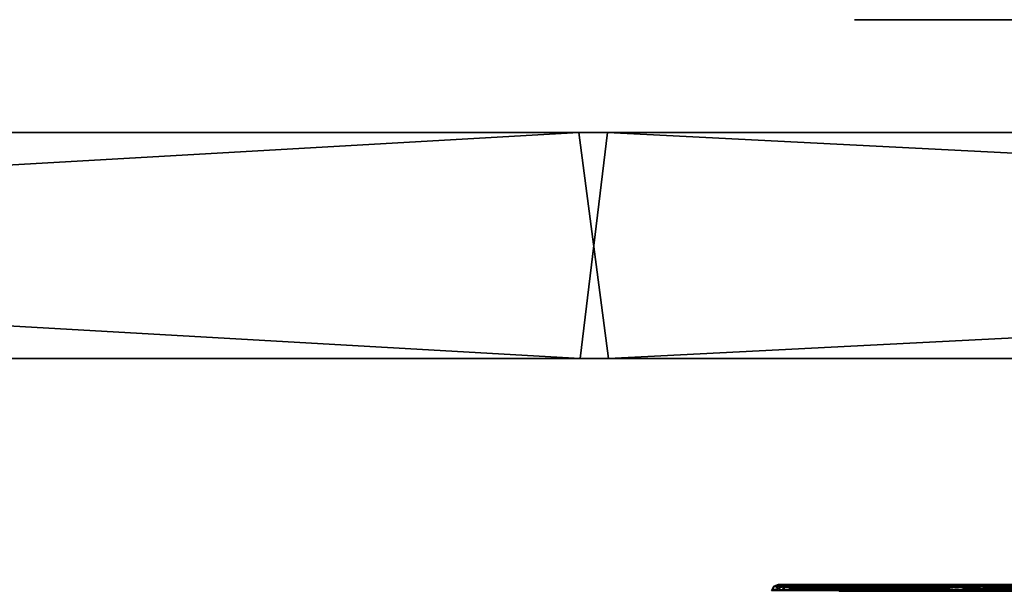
# Model space of a CAD drawing. Header units: millimetres. Extents: x -150 to 150, y -85 to 1149.
# Tile 211 of 256: x -89.39 to -85.04, y 1014.37 to 1016.9. Entities that reach past the tile are written whole.
import ezdxf

# ---------------------------------------------------------------- set-up
doc = ezdxf.new("R2010")
doc.units = ezdxf.units.MM
doc.header["$LTSCALE"] = 21.359881
for name, color, linetype in [('4782', 7, 'CONTINUOUS'), ('4783', 7, 'CONTINUOUS'), ('4784', 7, 'CONTINUOUS'), ('4785', 7, 'CONTINUOUS'), ('4786', 7, 'CONTINUOUS'), ('4787', 7, 'CONTINUOUS'), ('4788', 7, 'CONTINUOUS'), ('4789', 7, 'CONTINUOUS'), ('4823', 7, 'CONTINUOUS'), ('4824', 7, 'CONTINUOUS'), ('4825', 7, 'CONTINUOUS'), ('4826', 7, 'CONTINUOUS'), ('4827', 7, 'CONTINUOUS'), ('4828', 7, 'CONTINUOUS'), ('4829', 7, 'CONTINUOUS'), ('4830', 7, 'CONTINUOUS'), ('6303', 7, 'CONTINUOUS'), ('6304', 7, 'CONTINUOUS'), ('6344', 7, 'CONTINUOUS'), ('6345', 7, 'CONTINUOUS'), ('8993', 7, 'CONTINUOUS'), ('9017', 7, 'CONTINUOUS'), ('9018', 7, 'CONTINUOUS'), ('9019', 7, 'CONTINUOUS')]:
    doc.layers.add(name, color=color, linetype=linetype)

msp = doc.modelspace()

# ---------------------------------------------------------------- linework, layer by layer
at = {"layer": '4782', "linetype": 'CONTINUOUS'}
for points in [[(-85.7773, 1014.3912, 228.5138), (-85.7457, 1014.3912, 228.9053), (-85.7687, 1014.37, 228.5154), (-85.7773, 1014.3912, 228.5138)], [(-85.6089, 1014.3912, 228.159), (-85.7773, 1014.3912, 228.5138), (-85.6022, 1014.37, 228.1647), (-85.6089, 1014.3912, 228.159)], [(-85.6022, 1014.37, 228.1647), (-85.7773, 1014.3912, 228.5138), (-85.7687, 1014.37, 228.5154), (-85.6022, 1014.37, 228.1647)], [(-85.7687, 1014.37, 228.5154), (-85.7457, 1014.3912, 228.9053), (-85.7374, 1014.37, 228.9024), (-85.7687, 1014.37, 228.5154)], [(-85.7457, 1014.3912, 228.9053), (-85.5225, 1014.3912, 229.2286), (-85.7374, 1014.37, 228.9024), (-85.7457, 1014.3912, 228.9053)], [(-85.5225, 1014.3912, 229.2286), (-85.5183, 1014.3815, 229.2236), (-85.7374, 1014.37, 228.9024), (-85.5225, 1014.3912, 229.2286)], [(-85.2857, 1014.3912, 227.9358), (-85.6089, 1014.3912, 228.159), (-85.2827, 1014.37, 227.9441), (-85.2857, 1014.3912, 227.9358)], [(-85.2827, 1014.37, 227.9441), (-85.6089, 1014.3912, 228.159), (-85.6022, 1014.37, 228.1647), (-85.2827, 1014.37, 227.9441)], [(-84.8942, 1014.3912, 227.9042), (-85.2857, 1014.3912, 227.9358), (-84.8958, 1014.37, 227.9129), (-84.8942, 1014.3912, 227.9042)], [(-84.8958, 1014.37, 227.9129), (-85.2857, 1014.3912, 227.9358), (-85.2827, 1014.37, 227.9441), (-84.8958, 1014.37, 227.9129)], [(-85.5183, 1014.3815, 229.2236), (-85.5169, 1014.37, 229.2219), (-85.7374, 1014.37, 228.9024), (-85.5183, 1014.3815, 229.2236)]]:
    msp.add_3dface(points, dxfattribs=at)
at = {"layer": '4783', "linetype": 'CONTINUOUS'}
for points in [[(-85.7657, 1014.4, 228.9123), (-85.7773, 1014.3912, 228.5138), (-85.7984, 1014.4, 228.5114), (-85.7657, 1014.4, 228.9123)], [(-85.7984, 1014.4, 228.5114), (-85.7773, 1014.3912, 228.5138), (-85.6259, 1014.4, 228.1462), (-85.7984, 1014.4, 228.5114)], [(-85.7457, 1014.3912, 228.9053), (-85.7773, 1014.3912, 228.5138), (-85.7657, 1014.4, 228.9123), (-85.7457, 1014.3912, 228.9053)], [(-85.7773, 1014.3912, 228.5138), (-85.6089, 1014.3912, 228.159), (-85.6259, 1014.4, 228.1462), (-85.7773, 1014.3912, 228.5138)], [(-85.5363, 1014.4, 229.2447), (-85.7457, 1014.3912, 228.9053), (-85.7657, 1014.4, 228.9123), (-85.5363, 1014.4, 229.2447)], [(-85.7457, 1014.3912, 228.9053), (-85.5363, 1014.4, 229.2447), (-85.5289, 1014.3977, 229.236), (-85.7457, 1014.3912, 228.9053)], [(-85.5225, 1014.3912, 229.2286), (-85.7457, 1014.3912, 228.9053), (-85.5289, 1014.3977, 229.236), (-85.5225, 1014.3912, 229.2286)], [(-85.6259, 1014.4, 228.1462), (-85.6089, 1014.3912, 228.159), (-85.2948, 1014.4, 227.9165), (-85.6259, 1014.4, 228.1462)], [(-85.6089, 1014.3912, 228.159), (-85.2857, 1014.3912, 227.9358), (-85.2948, 1014.4, 227.9165), (-85.6089, 1014.3912, 228.159)], [(-85.2948, 1014.4, 227.9165), (-85.2857, 1014.3912, 227.9358), (-84.8928, 1014.4, 227.8829), (-85.2948, 1014.4, 227.9165)], [(-85.2857, 1014.3912, 227.9358), (-84.8942, 1014.3912, 227.9042), (-84.8928, 1014.4, 227.8829), (-85.2857, 1014.3912, 227.9358)]]:
    msp.add_3dface(points, dxfattribs=at)
at = {"layer": '4784', "linetype": 'CONTINUOUS'}
for points in [[(-85.5183, 1014.3815, 229.2236), (-85.5225, 1014.3912, 229.2286), (-85.1677, 1014.3912, 229.3969), (-85.5183, 1014.3815, 229.2236)], [(-85.5169, 1014.37, 229.2219), (-85.5183, 1014.3815, 229.2236), (-85.1677, 1014.3912, 229.3969), (-85.5169, 1014.37, 229.2219)], [(-85.5169, 1014.37, 229.2219), (-85.1677, 1014.3912, 229.3969), (-85.1661, 1014.37, 229.3883), (-85.5169, 1014.37, 229.2219)], [(-85.1677, 1014.3912, 229.3969), (-84.7762, 1014.3912, 229.3653), (-85.1661, 1014.37, 229.3883), (-85.1677, 1014.3912, 229.3969)], [(-85.1661, 1014.37, 229.3883), (-84.7762, 1014.3912, 229.3653), (-84.7791, 1014.37, 229.357), (-85.1661, 1014.37, 229.3883)]]:
    msp.add_3dface(points, dxfattribs=at)
at = {"layer": '4785', "linetype": 'CONTINUOUS'}
for points in [[(-85.5289, 1014.3977, 229.236), (-85.5363, 1014.4, 229.2447), (-85.3643, 1014.4, 229.3557), (-85.5289, 1014.3977, 229.236)], [(-85.5225, 1014.3912, 229.2286), (-85.5289, 1014.3977, 229.236), (-85.3643, 1014.4, 229.3557), (-85.5225, 1014.3912, 229.2286)], [(-85.1677, 1014.3912, 229.3969), (-85.5225, 1014.3912, 229.2286), (-85.3643, 1014.4, 229.3557), (-85.1677, 1014.3912, 229.3969)], [(-85.1691, 1014.4, 229.4182), (-85.1677, 1014.3912, 229.3969), (-85.3643, 1014.4, 229.3557), (-85.1691, 1014.4, 229.4182)], [(-84.7762, 1014.3912, 229.3653), (-85.1677, 1014.3912, 229.3969), (-85.1691, 1014.4, 229.4182), (-84.7762, 1014.3912, 229.3653)], [(-84.7671, 1014.4, 229.3846), (-84.7762, 1014.3912, 229.3653), (-85.1691, 1014.4, 229.4182), (-84.7671, 1014.4, 229.3846)]]:
    msp.add_3dface(points, dxfattribs=at)
at = {"layer": '4786', "linetype": 'CONTINUOUS'}
for points in [[(-86.0569, 1014.3923, 228.4626), (-85.8255, 1014.3923, 227.9748), (-86.0666, 1014.3733, 228.4608), (-86.0569, 1014.3923, 228.4626)], [(-86.0666, 1014.3733, 228.4608), (-85.8255, 1014.3923, 227.9748), (-85.833, 1014.3733, 227.9684), (-86.0666, 1014.3733, 228.4608)], [(-86.0227, 1014.3733, 229.0041), (-86.0569, 1014.3923, 228.4626), (-86.0666, 1014.3733, 228.4608), (-86.0227, 1014.3733, 229.0041)], [(-86.0135, 1014.3923, 229.0008), (-86.0569, 1014.3923, 228.4626), (-86.0227, 1014.3733, 229.0041), (-86.0135, 1014.3923, 229.0008)], [(-85.7131, 1014.3733, 229.4526), (-86.0135, 1014.3923, 229.0008), (-86.0227, 1014.3733, 229.0041), (-85.7131, 1014.3733, 229.4526)], [(-85.7067, 1014.3923, 229.4451), (-86.0135, 1014.3923, 229.0008), (-85.7111, 1014.3837, 229.4502), (-85.7067, 1014.3923, 229.4451)], [(-85.7111, 1014.3837, 229.4502), (-86.0135, 1014.3923, 229.0008), (-85.7131, 1014.3733, 229.4526), (-85.7111, 1014.3837, 229.4502)], [(-85.8255, 1014.3923, 227.9748), (-85.3811, 1014.3923, 227.668), (-85.833, 1014.3733, 227.9684), (-85.8255, 1014.3923, 227.9748)], [(-85.833, 1014.3733, 227.9684), (-85.3811, 1014.3923, 227.668), (-85.3844, 1014.3733, 227.6588), (-85.833, 1014.3733, 227.9684)], [(-85.3811, 1014.3923, 227.668), (-84.8429, 1014.3923, 227.6246), (-85.3844, 1014.3733, 227.6588), (-85.3811, 1014.3923, 227.668)], [(-85.3844, 1014.3733, 227.6588), (-84.8429, 1014.3923, 227.6246), (-84.8412, 1014.3733, 227.6149), (-85.3844, 1014.3733, 227.6588)]]:
    msp.add_3dface(points, dxfattribs=at)
at = {"layer": '4787', "linetype": 'CONTINUOUS'}
for points in [[(-85.8255, 1014.3923, 227.9748), (-86.0569, 1014.3923, 228.4626), (-86.0368, 1014.4, 228.4635), (-85.8255, 1014.3923, 227.9748)], [(-86.0569, 1014.3923, 228.4626), (-86.0135, 1014.3923, 229.0008), (-85.9957, 1014.4, 228.9909), (-86.0569, 1014.3923, 228.4626)], [(-86.0368, 1014.4, 228.4635), (-86.0569, 1014.3923, 228.4626), (-85.9957, 1014.4, 228.9909), (-86.0368, 1014.4, 228.4635)], [(-85.8097, 1014.4, 227.9872), (-85.8255, 1014.3923, 227.9748), (-86.0368, 1014.4, 228.4635), (-85.8097, 1014.4, 227.9872)], [(-86.0135, 1014.3923, 229.0008), (-85.7067, 1014.3923, 229.4451), (-85.8738, 1014.4, 229.2305), (-86.0135, 1014.3923, 229.0008)], [(-85.9957, 1014.4, 228.9909), (-86.0135, 1014.3923, 229.0008), (-85.8738, 1014.4, 229.2305), (-85.9957, 1014.4, 228.9909)], [(-85.8738, 1014.4, 229.2305), (-85.7067, 1014.3923, 229.4451), (-85.7007, 1014.398, 229.438), (-85.8738, 1014.4, 229.2305)], [(-85.6938, 1014.4, 229.4299), (-85.8738, 1014.4, 229.2305), (-85.7007, 1014.398, 229.438), (-85.6938, 1014.4, 229.4299)], [(-85.3811, 1014.3923, 227.668), (-85.8255, 1014.3923, 227.9748), (-85.8097, 1014.4, 227.9872), (-85.3811, 1014.3923, 227.668)], [(-85.3742, 1014.4, 227.6868), (-85.3811, 1014.3923, 227.668), (-85.8097, 1014.4, 227.9872), (-85.3742, 1014.4, 227.6868)], [(-84.8429, 1014.3923, 227.6246), (-85.3811, 1014.3923, 227.668), (-84.8472, 1014.4, 227.6441), (-84.8429, 1014.3923, 227.6246)], [(-84.8472, 1014.4, 227.6441), (-85.3811, 1014.3923, 227.668), (-85.3742, 1014.4, 227.6868), (-84.8472, 1014.4, 227.6441)]]:
    msp.add_3dface(points, dxfattribs=at)
at = {"layer": '4788', "linetype": 'CONTINUOUS'}
for points in [[(-85.7067, 1014.3923, 229.4451), (-85.7111, 1014.3837, 229.4502), (-85.2207, 1014.3733, 229.6862), (-85.7067, 1014.3923, 229.4451)], [(-85.2189, 1014.3923, 229.6766), (-85.7067, 1014.3923, 229.4451), (-85.2207, 1014.3733, 229.6862), (-85.2189, 1014.3923, 229.6766)], [(-84.6774, 1014.3733, 229.6424), (-85.2189, 1014.3923, 229.6766), (-85.2207, 1014.3733, 229.6862), (-84.6774, 1014.3733, 229.6424)], [(-84.6807, 1014.3923, 229.6331), (-85.2189, 1014.3923, 229.6766), (-84.6774, 1014.3733, 229.6424), (-84.6807, 1014.3923, 229.6331)], [(-85.7111, 1014.3837, 229.4502), (-85.7131, 1014.3733, 229.4526), (-85.2207, 1014.3733, 229.6862), (-85.7111, 1014.3837, 229.4502)]]:
    msp.add_3dface(points, dxfattribs=at)
at = {"layer": '4789', "linetype": 'CONTINUOUS'}
for points in [[(-85.7007, 1014.398, 229.438), (-85.7067, 1014.3923, 229.4451), (-85.2189, 1014.3923, 229.6766), (-85.7007, 1014.398, 229.438)], [(-85.6938, 1014.4, 229.4299), (-85.7007, 1014.398, 229.438), (-85.2189, 1014.3923, 229.6766), (-85.6938, 1014.4, 229.4299)], [(-85.6938, 1014.4, 229.4299), (-85.2189, 1014.3923, 229.6766), (-85.2147, 1014.4, 229.657), (-85.6938, 1014.4, 229.4299)], [(-85.2189, 1014.3923, 229.6766), (-84.6807, 1014.3923, 229.6331), (-85.2147, 1014.4, 229.657), (-85.2189, 1014.3923, 229.6766)], [(-85.2147, 1014.4, 229.657), (-84.6807, 1014.3923, 229.6331), (-84.6877, 1014.4, 229.6143), (-85.2147, 1014.4, 229.657)]]:
    msp.add_3dface(points, dxfattribs=at)
at = {"layer": '4823', "linetype": 'CONTINUOUS'}
for points in [[(-85.7791, 1014.3912, 371.4762), (-85.6154, 1014.3912, 371.8333), (-85.7704, 1014.37, 371.4747), (-85.7791, 1014.3912, 371.4762)], [(-85.7422, 1014.3912, 371.0851), (-85.7791, 1014.3912, 371.4762), (-85.734, 1014.37, 371.0882), (-85.7422, 1014.3912, 371.0851)], [(-85.734, 1014.37, 371.0882), (-85.7791, 1014.3912, 371.4762), (-85.7704, 1014.37, 371.4747), (-85.734, 1014.37, 371.0882)], [(-85.7704, 1014.37, 371.4747), (-85.6154, 1014.3912, 371.8333), (-85.6087, 1014.37, 371.8277), (-85.7704, 1014.37, 371.4747)], [(-85.5148, 1014.3912, 370.7649), (-85.7422, 1014.3912, 371.0851), (-85.5106, 1014.3815, 370.7699), (-85.5148, 1014.3912, 370.7649)], [(-85.5106, 1014.3815, 370.7699), (-85.7422, 1014.3912, 371.0851), (-85.5092, 1014.37, 370.7717), (-85.5106, 1014.3815, 370.7699)], [(-85.5092, 1014.37, 370.7717), (-85.7422, 1014.3912, 371.0851), (-85.734, 1014.37, 371.0882), (-85.5092, 1014.37, 370.7717)], [(-85.6154, 1014.3912, 371.8333), (-85.2952, 1014.3912, 372.0607), (-85.6087, 1014.37, 371.8277), (-85.6154, 1014.3912, 371.8333)], [(-85.6087, 1014.37, 371.8277), (-85.2952, 1014.3912, 372.0607), (-85.2922, 1014.37, 372.0525), (-85.6087, 1014.37, 371.8277)], [(-85.2952, 1014.3912, 372.0607), (-84.9042, 1014.3912, 372.0975), (-85.2922, 1014.37, 372.0525), (-85.2952, 1014.3912, 372.0607)], [(-85.2922, 1014.37, 372.0525), (-84.9042, 1014.3912, 372.0975), (-84.9056, 1014.37, 372.0889), (-85.2922, 1014.37, 372.0525)]]:
    msp.add_3dface(points, dxfattribs=at)
at = {"layer": '4824', "linetype": 'CONTINUOUS'}
for points in [[(-85.6154, 1014.3912, 371.8333), (-85.7791, 1014.3912, 371.4762), (-85.7996, 1014.4, 371.4818), (-85.6154, 1014.3912, 371.8333)], [(-85.6309, 1014.4, 371.8478), (-85.6154, 1014.3912, 371.8333), (-85.7996, 1014.4, 371.4818), (-85.6309, 1014.4, 371.8478)], [(-85.7996, 1014.4, 371.4818), (-85.7791, 1014.3912, 371.4762), (-85.7629, 1014.4, 371.0801), (-85.7996, 1014.4, 371.4818)], [(-85.7791, 1014.3912, 371.4762), (-85.7422, 1014.3912, 371.0851), (-85.7629, 1014.4, 371.0801), (-85.7791, 1014.3912, 371.4762)], [(-85.7629, 1014.4, 371.0801), (-85.7422, 1014.3912, 371.0851), (-85.6675, 1014.4, 370.8986), (-85.7629, 1014.4, 371.0801)], [(-85.7422, 1014.3912, 371.0851), (-85.5148, 1014.3912, 370.7649), (-85.6675, 1014.4, 370.8986), (-85.7422, 1014.3912, 371.0851)], [(-85.6675, 1014.4, 370.8986), (-85.5148, 1014.3912, 370.7649), (-85.521, 1014.3977, 370.7574), (-85.6675, 1014.4, 370.8986)], [(-85.5283, 1014.4, 370.7486), (-85.6675, 1014.4, 370.8986), (-85.521, 1014.3977, 370.7574), (-85.5283, 1014.4, 370.7486)], [(-85.2952, 1014.3912, 372.0607), (-85.6154, 1014.3912, 371.8333), (-85.6309, 1014.4, 371.8478), (-85.2952, 1014.3912, 372.0607)], [(-85.3013, 1014.4, 372.0811), (-85.2952, 1014.3912, 372.0607), (-85.6309, 1014.4, 371.8478), (-85.3013, 1014.4, 372.0811)], [(-84.9008, 1014.4, 372.1185), (-85.2952, 1014.3912, 372.0607), (-85.3013, 1014.4, 372.0811), (-84.9008, 1014.4, 372.1185)], [(-84.9042, 1014.3912, 372.0975), (-85.2952, 1014.3912, 372.0607), (-84.9008, 1014.4, 372.1185), (-84.9042, 1014.3912, 372.0975)]]:
    msp.add_3dface(points, dxfattribs=at)
at = {"layer": '4825', "linetype": 'CONTINUOUS'}
for points in [[(-85.5148, 1014.3912, 370.7649), (-85.5106, 1014.3815, 370.7699), (-85.1562, 1014.37, 370.61), (-85.5148, 1014.3912, 370.7649)], [(-85.1577, 1014.3912, 370.6013), (-85.5148, 1014.3912, 370.7649), (-85.1562, 1014.37, 370.61), (-85.1577, 1014.3912, 370.6013)], [(-84.7667, 1014.3912, 370.6381), (-85.1577, 1014.3912, 370.6013), (-84.7697, 1014.37, 370.6464), (-84.7667, 1014.3912, 370.6381)], [(-84.7697, 1014.37, 370.6464), (-85.1577, 1014.3912, 370.6013), (-85.1562, 1014.37, 370.61), (-84.7697, 1014.37, 370.6464)], [(-85.5106, 1014.3815, 370.7699), (-85.5092, 1014.37, 370.7717), (-85.1562, 1014.37, 370.61), (-85.5106, 1014.3815, 370.7699)]]:
    msp.add_3dface(points, dxfattribs=at)
at = {"layer": '4826', "linetype": 'CONTINUOUS'}
for points in [[(-85.5283, 1014.4, 370.7486), (-85.521, 1014.3977, 370.7574), (-85.1577, 1014.3912, 370.6013), (-85.5283, 1014.4, 370.7486)], [(-85.5283, 1014.4, 370.7486), (-85.1577, 1014.3912, 370.6013), (-85.1611, 1014.4, 370.5804), (-85.5283, 1014.4, 370.7486)], [(-85.521, 1014.3977, 370.7574), (-85.5148, 1014.3912, 370.7649), (-85.1577, 1014.3912, 370.6013), (-85.521, 1014.3977, 370.7574)], [(-85.1577, 1014.3912, 370.6013), (-84.7667, 1014.3912, 370.6381), (-85.1611, 1014.4, 370.5804), (-85.1577, 1014.3912, 370.6013)], [(-85.1611, 1014.4, 370.5804), (-84.7667, 1014.3912, 370.6381), (-84.7606, 1014.4, 370.6178), (-85.1611, 1014.4, 370.5804)]]:
    msp.add_3dface(points, dxfattribs=at)
at = {"layer": '4827', "linetype": 'CONTINUOUS'}
for points in [[(-86.0594, 1014.3923, 371.5237), (-86.0087, 1014.3923, 370.9861), (-86.069, 1014.3733, 371.5253), (-86.0594, 1014.3923, 371.5237)], [(-86.069, 1014.3733, 371.5253), (-86.0087, 1014.3923, 370.9861), (-86.0179, 1014.3733, 370.9827), (-86.069, 1014.3733, 371.5253)], [(-85.842, 1014.3733, 372.0208), (-86.0594, 1014.3923, 371.5237), (-86.069, 1014.3733, 371.5253), (-85.842, 1014.3733, 372.0208)], [(-85.8345, 1014.3923, 372.0146), (-86.0594, 1014.3923, 371.5237), (-85.842, 1014.3733, 372.0208), (-85.8345, 1014.3923, 372.0146)], [(-85.6961, 1014.3923, 370.5459), (-85.7003, 1014.3837, 370.5408), (-86.0179, 1014.3733, 370.9827), (-85.6961, 1014.3923, 370.5459)], [(-86.0087, 1014.3923, 370.9861), (-85.6961, 1014.3923, 370.5459), (-86.0179, 1014.3733, 370.9827), (-86.0087, 1014.3923, 370.9861)], [(-85.3976, 1014.3733, 372.3364), (-85.8345, 1014.3923, 372.0146), (-85.842, 1014.3733, 372.0208), (-85.3976, 1014.3733, 372.3364)], [(-85.3942, 1014.3923, 372.3272), (-85.8345, 1014.3923, 372.0146), (-85.3976, 1014.3733, 372.3364), (-85.3942, 1014.3923, 372.3272)], [(-84.855, 1014.3733, 372.3875), (-85.3942, 1014.3923, 372.3272), (-85.3976, 1014.3733, 372.3364), (-84.855, 1014.3733, 372.3875)], [(-84.8567, 1014.3923, 372.3779), (-85.3942, 1014.3923, 372.3272), (-84.855, 1014.3733, 372.3875), (-84.8567, 1014.3923, 372.3779)], [(-85.7003, 1014.3837, 370.5408), (-85.7023, 1014.3733, 370.5384), (-86.0179, 1014.3733, 370.9827), (-85.7003, 1014.3837, 370.5408)]]:
    msp.add_3dface(points, dxfattribs=at)
at = {"layer": '4828', "linetype": 'CONTINUOUS'}
for points in [[(-86.0087, 1014.3923, 370.9861), (-86.0594, 1014.3923, 371.5237), (-85.9902, 1014.4, 370.9937), (-86.0087, 1014.3923, 370.9861)], [(-86.0594, 1014.3923, 371.5237), (-85.8345, 1014.3923, 372.0146), (-85.8195, 1014.4, 372.0012), (-86.0594, 1014.3923, 371.5237)], [(-85.9902, 1014.4, 370.9937), (-86.0594, 1014.3923, 371.5237), (-86.0397, 1014.4, 371.5201), (-85.9902, 1014.4, 370.9937)], [(-86.0397, 1014.4, 371.5201), (-86.0594, 1014.3923, 371.5237), (-85.8195, 1014.4, 372.0012), (-86.0397, 1014.4, 371.5201)], [(-85.6833, 1014.4, 370.5613), (-86.0087, 1014.3923, 370.9861), (-85.9902, 1014.4, 370.9937), (-85.6833, 1014.4, 370.5613)], [(-86.0087, 1014.3923, 370.9861), (-85.6833, 1014.4, 370.5613), (-85.6901, 1014.398, 370.5531), (-86.0087, 1014.3923, 370.9861)], [(-85.6961, 1014.3923, 370.5459), (-86.0087, 1014.3923, 370.9861), (-85.6901, 1014.398, 370.5531), (-85.6961, 1014.3923, 370.5459)], [(-85.8345, 1014.3923, 372.0146), (-85.3942, 1014.3923, 372.3272), (-85.3898, 1014.4, 372.3075), (-85.8345, 1014.3923, 372.0146)], [(-85.8195, 1014.4, 372.0012), (-85.8345, 1014.3923, 372.0146), (-85.3898, 1014.4, 372.3075), (-85.8195, 1014.4, 372.0012)], [(-85.3942, 1014.3923, 372.3272), (-84.8567, 1014.3923, 372.3779), (-84.8633, 1014.4, 372.3587), (-85.3942, 1014.3923, 372.3272)], [(-85.3898, 1014.4, 372.3075), (-85.3942, 1014.3923, 372.3272), (-84.8633, 1014.4, 372.3587), (-85.3898, 1014.4, 372.3075)]]:
    msp.add_3dface(points, dxfattribs=at)
at = {"layer": '4829', "linetype": 'CONTINUOUS'}
for points in [[(-85.7023, 1014.3733, 370.5384), (-85.7003, 1014.3837, 370.5408), (-85.2052, 1014.3923, 370.321), (-85.7023, 1014.3733, 370.5384)], [(-85.7023, 1014.3733, 370.5384), (-85.2052, 1014.3923, 370.321), (-85.2068, 1014.3733, 370.3113), (-85.7023, 1014.3733, 370.5384)], [(-85.7003, 1014.3837, 370.5408), (-85.6961, 1014.3923, 370.5459), (-85.2052, 1014.3923, 370.321), (-85.7003, 1014.3837, 370.5408)], [(-85.2052, 1014.3923, 370.321), (-84.6676, 1014.3923, 370.3716), (-85.2068, 1014.3733, 370.3113), (-85.2052, 1014.3923, 370.321)], [(-85.2068, 1014.3733, 370.3113), (-84.6676, 1014.3923, 370.3716), (-84.6642, 1014.3733, 370.3625), (-85.2068, 1014.3733, 370.3113)]]:
    msp.add_3dface(points, dxfattribs=at)
at = {"layer": '4830', "linetype": 'CONTINUOUS'}
for points in [[(-85.6961, 1014.3923, 370.5459), (-85.6901, 1014.398, 370.5531), (-85.4557, 1014.4, 370.4187), (-85.6961, 1014.3923, 370.5459)], [(-85.2052, 1014.3923, 370.321), (-85.6961, 1014.3923, 370.5459), (-85.4557, 1014.4, 370.4187), (-85.2052, 1014.3923, 370.321)], [(-85.6901, 1014.398, 370.5531), (-85.6833, 1014.4, 370.5613), (-85.4557, 1014.4, 370.4187), (-85.6901, 1014.398, 370.5531)], [(-85.1985, 1014.4, 370.3402), (-85.2052, 1014.3923, 370.321), (-85.4557, 1014.4, 370.4187), (-85.1985, 1014.4, 370.3402)], [(-84.6676, 1014.3923, 370.3716), (-85.2052, 1014.3923, 370.321), (-85.1985, 1014.4, 370.3402), (-84.6676, 1014.3923, 370.3716)], [(-84.672, 1014.4, 370.3914), (-84.6676, 1014.3923, 370.3716), (-85.1985, 1014.4, 370.3402), (-84.672, 1014.4, 370.3914)]]:
    msp.add_3dface(points, dxfattribs=at)
at = {"layer": '6303', "linetype": 'CONTINUOUS'}
for points in [[(-85.0475, 1014.3923, 251.493), (-84.9043, 1014.3923, 250.9724), (-85.0573, 1014.3733, 251.493), (-85.0475, 1014.3923, 251.493)], [(-85.0573, 1014.3733, 251.493), (-84.9043, 1014.3923, 250.9724), (-84.9128, 1014.3733, 250.9675), (-85.0573, 1014.3733, 251.493)], [(-84.9198, 1014.3733, 252.0203), (-85.0475, 1014.3923, 251.493), (-85.0573, 1014.3733, 251.493), (-84.9198, 1014.3733, 252.0203)], [(-84.9113, 1014.3923, 252.0155), (-85.0475, 1014.3923, 251.493), (-84.9198, 1014.3733, 252.0203), (-84.9113, 1014.3923, 252.0155)]]:
    msp.add_3dface(points, dxfattribs=at)
at = {"layer": '6304', "linetype": 'CONTINUOUS'}
for points in [[(-84.9043, 1014.3923, 250.9724), (-85.0475, 1014.3923, 251.493), (-85.0275, 1014.4, 251.4904), (-84.9043, 1014.3923, 250.9724)], [(-85.0475, 1014.3923, 251.493), (-84.9113, 1014.3923, 252.0155), (-84.8955, 1014.4, 252.0027), (-85.0475, 1014.3923, 251.493)], [(-85.0275, 1014.4, 251.4904), (-85.0475, 1014.3923, 251.493), (-84.8955, 1014.4, 252.0027), (-85.0275, 1014.4, 251.4904)]]:
    msp.add_3dface(points, dxfattribs=at)
at = {"layer": '6344', "linetype": 'CONTINUOUS'}
for points in [[(-85.0475, 1014.3923, 348.493), (-84.9043, 1014.3923, 347.9724), (-85.0573, 1014.3733, 348.493), (-85.0475, 1014.3923, 348.493)], [(-85.0573, 1014.3733, 348.493), (-84.9043, 1014.3923, 347.9724), (-84.9128, 1014.3733, 347.9675), (-85.0573, 1014.3733, 348.493)], [(-84.9198, 1014.3733, 349.0203), (-85.0475, 1014.3923, 348.493), (-85.0573, 1014.3733, 348.493), (-84.9198, 1014.3733, 349.0203)], [(-84.9113, 1014.3923, 349.0155), (-85.0475, 1014.3923, 348.493), (-84.9198, 1014.3733, 349.0203), (-84.9113, 1014.3923, 349.0155)]]:
    msp.add_3dface(points, dxfattribs=at)
at = {"layer": '6345', "linetype": 'CONTINUOUS'}
for points in [[(-84.9043, 1014.3923, 347.9724), (-85.0475, 1014.3923, 348.493), (-84.8874, 1014.4, 347.9831), (-84.9043, 1014.3923, 347.9724)], [(-85.0475, 1014.3923, 348.493), (-84.9113, 1014.3923, 349.0155), (-84.8942, 1014.4, 349.0049), (-85.0475, 1014.3923, 348.493)], [(-84.8874, 1014.4, 347.9831), (-85.0475, 1014.3923, 348.493), (-85.0275, 1014.4, 348.4929), (-84.8874, 1014.4, 347.9831)], [(-85.0275, 1014.4, 348.4929), (-85.0475, 1014.3923, 348.493), (-84.8942, 1014.4, 349.0049), (-85.0275, 1014.4, 348.4929)]]:
    msp.add_3dface(points, dxfattribs=at)
at = {"layer": '8993', "linetype": 'CONTINUOUS'}
for points in [[(-85.703, 1016.9, 413.4627), (-85.6175, 1016.9, 414.6854), (-85.294, 1016.9, 412.3104), (-85.703, 1016.9, 413.4627)], [(-85.6175, 1016.9, 414.6854), (-85.0495, 1016.9, 415.7725), (-85.294, 1016.9, 412.3104), (-85.6175, 1016.9, 414.6854)], [(-81.7143, 1016.9, 416.6916), (-80.6705, 1016.9, 416.0498), (-85.294, 1016.9, 412.3104), (-81.7143, 1016.9, 416.6916)], [(-82.922, 1016.9, 416.8629), (-81.7143, 1016.9, 416.6916), (-85.294, 1016.9, 412.3104), (-82.922, 1016.9, 416.8629)], [(-84.0984, 1016.9, 416.5391), (-82.922, 1016.9, 416.8629), (-85.294, 1016.9, 412.3104), (-84.0984, 1016.9, 416.5391)], [(-85.0495, 1016.9, 415.7725), (-84.0984, 1016.9, 416.5391), (-85.294, 1016.9, 412.3104), (-85.0495, 1016.9, 415.7725)]]:
    msp.add_3dface(points, dxfattribs=at)
at = {"layer": '9017', "color": 7, "linetype": 'CONTINUOUS', "true_color": 0x0080c0}
for points in [[(-147.3375, 1016.4, 288.3331), (-147.8, 1016.4, 300), (147.3388, 1016.4, 288.3564), (-147.3375, 1016.4, 288.3331)], [(147.3388, 1016.4, 288.3564), (-147.8, 1016.4, 300), (147.8, 1016.4, 300), (147.3388, 1016.4, 288.3564)], [(147.8, 1016.4, 300), (-147.8, 1016.4, 300), (-147.3388, 1016.4, 311.6436), (147.8, 1016.4, 300)], [(147.3375, 1016.4, 311.6669), (147.8, 1016.4, 300), (-147.3388, 1016.4, 311.6436), (147.3375, 1016.4, 311.6669)], [(-145.9758, 1016.4, 323.1496), (147.3375, 1016.4, 311.6669), (-147.3388, 1016.4, 311.6436), (-145.9758, 1016.4, 323.1496)], [(-145.9676, 1016.4, 276.7996), (-147.3375, 1016.4, 288.3331), (145.9758, 1016.4, 276.8504), (-145.9676, 1016.4, 276.7996)], [(145.9758, 1016.4, 276.8504), (-147.3375, 1016.4, 288.3331), (147.3388, 1016.4, 288.3564), (145.9758, 1016.4, 276.8504)], [(145.9676, 1016.4, 323.2004), (147.3375, 1016.4, 311.6669), (-145.9758, 1016.4, 323.1496), (145.9676, 1016.4, 323.2004)], [(-143.7027, 1016.4, 334.5512), (145.9676, 1016.4, 323.2004), (-145.9758, 1016.4, 323.1496), (-143.7027, 1016.4, 334.5512)], [(-143.6821, 1016.4, 265.3647), (-145.9676, 1016.4, 276.7996), (143.7027, 1016.4, 265.4488), (-143.6821, 1016.4, 265.3647)], [(143.7027, 1016.4, 265.4488), (-145.9676, 1016.4, 276.7996), (145.9758, 1016.4, 276.8504), (143.7027, 1016.4, 265.4488)], [(143.6821, 1016.4, 334.6353), (145.9676, 1016.4, 323.2004), (-143.7027, 1016.4, 334.5512), (143.6821, 1016.4, 334.6353)], [(-140.5506, 1016.4, 345.7201), (143.6821, 1016.4, 334.6353), (-143.7027, 1016.4, 334.5512), (-140.5506, 1016.4, 345.7201)], [(-140.5128, 1016.4, 254.1638), (-143.6821, 1016.4, 265.3647), (140.5506, 1016.4, 254.2799), (-140.5128, 1016.4, 254.1638)], [(140.5506, 1016.4, 254.2799), (-143.6821, 1016.4, 265.3647), (143.7027, 1016.4, 265.4488), (140.5506, 1016.4, 254.2799)], [(140.5128, 1016.4, 345.8362), (143.6821, 1016.4, 334.6353), (-140.5506, 1016.4, 345.7201), (140.5128, 1016.4, 345.8362)], [(-131.6743, 1016.4, 367.1331), (140.5128, 1016.4, 345.8362), (-140.5506, 1016.4, 345.7201), (-131.6743, 1016.4, 367.1331)], [(-136.4619, 1016.4, 243.2361), (-140.5128, 1016.4, 254.1638), (131.6743, 1016.4, 232.8669), (-136.4619, 1016.4, 243.2361)], [(131.6743, 1016.4, 232.8669), (-140.5128, 1016.4, 254.1638), (140.5506, 1016.4, 254.2799), (131.6743, 1016.4, 232.8669)], [(-131.591, 1016.4, 232.7035), (-136.4619, 1016.4, 243.2361), (131.6743, 1016.4, 232.8669), (-131.591, 1016.4, 232.7035)], [(136.4619, 1016.4, 356.7639), (140.5128, 1016.4, 345.8362), (-131.6743, 1016.4, 367.1331), (136.4619, 1016.4, 356.7639)], [(131.591, 1016.4, 367.2965), (136.4619, 1016.4, 356.7639), (-131.6743, 1016.4, 367.1331), (131.591, 1016.4, 367.2965)], [(-119.5976, 1016.4, 386.838), (131.591, 1016.4, 367.2965), (-131.6743, 1016.4, 367.1331), (-119.5976, 1016.4, 386.838)], [(-119.4746, 1016.4, 212.9921), (-131.591, 1016.4, 232.7035), (119.5976, 1016.4, 213.162), (-119.4746, 1016.4, 212.9921)], [(119.5976, 1016.4, 213.162), (-131.591, 1016.4, 232.7035), (131.6743, 1016.4, 232.8669), (119.5976, 1016.4, 213.162)], [(119.4746, 1016.4, 387.0079), (131.591, 1016.4, 367.2965), (-119.5976, 1016.4, 386.838), (119.4746, 1016.4, 387.0079)], [(-104.5494, 1016.4, 404.4695), (119.4746, 1016.4, 387.0079), (-119.5976, 1016.4, 386.838), (-104.5494, 1016.4, 404.4695)], [(-104.4162, 1016.4, 195.3968), (-119.4746, 1016.4, 212.9921), (104.5494, 1016.4, 195.5305), (-104.4162, 1016.4, 195.3968)], [(104.5494, 1016.4, 195.5305), (-119.4746, 1016.4, 212.9921), (119.5976, 1016.4, 213.162), (104.5494, 1016.4, 195.5305)], [(104.4162, 1016.4, 404.6032), (119.4746, 1016.4, 387.0079), (-104.5494, 1016.4, 404.4695), (104.4162, 1016.4, 404.6032)], [(-86.9207, 1016.4, 419.5377), (104.4162, 1016.4, 404.6032), (-104.5494, 1016.4, 404.4695), (-86.9207, 1016.4, 419.5377)], [(-86.7943, 1016.4, 180.3706), (-104.4162, 1016.4, 195.3968), (86.9207, 1016.4, 180.4623), (-86.7943, 1016.4, 180.3706)], [(86.9207, 1016.4, 180.4623), (-104.4162, 1016.4, 195.3968), (104.5494, 1016.4, 195.5305), (86.9207, 1016.4, 180.4623)], [(86.7943, 1016.4, 419.6294), (104.4162, 1016.4, 404.6032), (-86.9207, 1016.4, 419.5377), (86.7943, 1016.4, 419.6294)], [(-67.1594, 1016.4, 431.6588), (86.7943, 1016.4, 419.6294), (-86.9207, 1016.4, 419.5377), (-67.1594, 1016.4, 431.6588)], [(-67.0268, 1016.4, 168.274), (-86.7943, 1016.4, 180.3706), (67.1594, 1016.4, 168.3412), (-67.0268, 1016.4, 168.274)], [(67.1594, 1016.4, 168.3412), (-86.7943, 1016.4, 180.3706), (86.9207, 1016.4, 180.4623), (67.1594, 1016.4, 168.3412)]]:
    msp.add_3dface(points, dxfattribs=at)
at = {"layer": '9018', "color": 7, "linetype": 'CONTINUOUS', "true_color": 0x0080c0}
for points in [[(-104.5448, 1015.4, 195.5241), (-104.4162, 1016.4, 195.3968), (-86.9159, 1015.4, 180.4572), (-104.5448, 1015.4, 195.5241)], [(-104.4162, 1016.4, 195.3968), (-86.7943, 1016.4, 180.3706), (-86.9159, 1015.4, 180.4572), (-104.4162, 1016.4, 195.3968)], [(-86.9159, 1015.4, 180.4572), (-86.7943, 1016.4, 180.3706), (-67.155, 1015.4, 168.3374), (-86.9159, 1015.4, 180.4572)], [(-86.7943, 1016.4, 180.3706), (-67.0268, 1016.4, 168.274), (-67.155, 1015.4, 168.3374), (-86.7943, 1016.4, 180.3706)]]:
    msp.add_3dface(points, dxfattribs=at)
at = {"layer": '9019', "color": 7, "linetype": 'CONTINUOUS', "true_color": 0x0080c0}
for points in [[(-86.9207, 1016.4, 419.5377), (-104.5494, 1016.4, 404.4695), (-104.4114, 1015.4, 404.6092), (-86.9207, 1016.4, 419.5377)], [(-86.7895, 1015.4, 419.6345), (-86.9207, 1016.4, 419.5377), (-104.4114, 1015.4, 404.6092), (-86.7895, 1015.4, 419.6345)], [(-67.1594, 1016.4, 431.6588), (-86.9207, 1016.4, 419.5377), (-86.7895, 1015.4, 419.6345), (-67.1594, 1016.4, 431.6588)], [(-67.0226, 1015.4, 431.7301), (-67.1594, 1016.4, 431.6588), (-86.7895, 1015.4, 419.6345), (-67.0226, 1015.4, 431.7301)]]:
    msp.add_3dface(points, dxfattribs=at)

doc.saveas('drawing.dxf')
